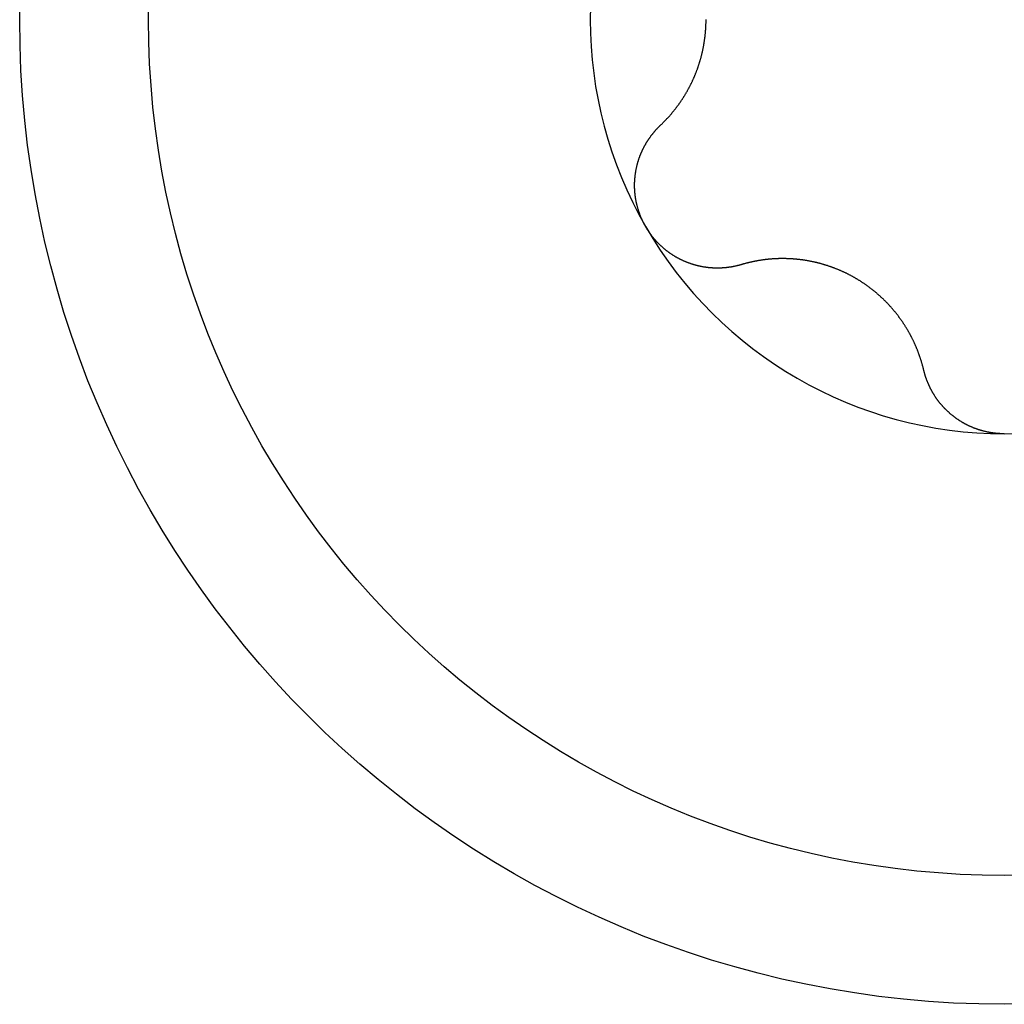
# Model space of a CAD drawing. Extents: x 1107 to 4046, y 937 to 3355.
# Tile 142 of 256: x 2128.63 to 2133.98, y 1350.33 to 1355.68. Entities that reach past the tile are written whole.
import ezdxf

# ---------------------------------------------------------------- set-up
doc = ezdxf.new("R2010")
doc.units = 0
doc.layers.add('KF_VIDA_L___C_TOP', color=7, linetype='CONTINUOUS')

# ---------------------------------------------------------------- blocks, each defined once
blk = doc.blocks.new('KF_VIDA_L___C_TOP')
at = {"layer": 'KF_VIDA_L___C_TOP'}
for points in [[(-54.8677, -61.5727, 0), (-54.8657, -61.5708, 0), (-54.8637, -61.5689, 0), (-54.8617, -61.567, 0), (-54.8598, -61.5651, 0), (-54.8578, -61.5632, 0), (-54.8558, -61.5613, 0), (-54.8539, -61.5593, 0), (-54.8519, -61.5574, 0), (-54.85, -61.5555, 0), (-54.8481, -61.5535, 0), (-54.8461, -61.5516, 0), (-54.8442, -61.5496, 0), (-54.8423, -61.5476, 0), (-54.8404, -61.5456, 0), (-54.8385, -61.5437, 0), (-54.8366, -61.5417, 0), (-54.8347, -61.5397, 0), (-54.8329, -61.5377, 0), (-54.831, -61.5357, 0), (-54.8291, -61.5337, 0), (-54.8273, -61.5316, 0), (-54.8254, -61.5296, 0), (-54.8236, -61.5276, 0), (-54.8218, -61.5256, 0), (-54.8199, -61.5235, 0), (-54.8181, -61.5215, 0), (-54.8163, -61.5194, 0), (-54.8145, -61.5174, 0), (-54.8127, -61.5153, 0), (-54.811, -61.5132, 0), (-54.8092, -61.5112, 0), (-54.8074, -61.5091, 0), (-54.8057, -61.507, 0), (-54.8039, -61.5049, 0), (-54.8022, -61.5028, 0), (-54.8004, -61.5007, 0), (-54.7987, -61.4986, 0), (-54.797, -61.4965, 0), (-54.7953, -61.4944, 0), (-54.7936, -61.4923, 0), (-54.7919, -61.4902, 0), (-54.7902, -61.488, 0), (-54.7885, -61.4859, 0), (-54.7868, -61.4838, 0), (-54.7852, -61.4816, 0), (-54.7835, -61.4795, 0), (-54.7819, -61.4773, 0), (-54.7803, -61.4752, 0), (-54.7786, -61.473, 0), (-54.777, -61.4709, 0), (-54.7754, -61.4687, 0), (-54.7738, -61.4665, 0), (-54.7722, -61.4644, 0), (-54.7706, -61.4622, 0), (-54.769, -61.46, 0), (-54.7675, -61.4578, 0), (-54.7659, -61.4557, 0), (-54.7644, -61.4535, 0), (-54.7628, -61.4513, 0), (-54.7613, -61.4491, 0), (-54.7598, -61.4469, 0), (-54.7583, -61.4447, 0), (-54.7568, -61.4425, 0), (-54.7553, -61.4403, 0), (-54.7538, -61.438, 0), (-54.7523, -61.4358, 0), (-54.7508, -61.4336, 0), (-54.7494, -61.4314, 0), (-54.7479, -61.4291, 0), (-54.7464, -61.4269, 0), (-54.745, -61.4246, 0), (-54.7435, -61.4223, 0), (-54.7421, -61.42, 0), (-54.7406, -61.4177, 0), (-54.7392, -61.4154, 0), (-54.7378, -61.4131, 0), (-54.7363, -61.4108, 0), (-54.7349, -61.4084, 0), (-54.7335, -61.4061, 0), (-54.7321, -61.4037, 0), (-54.7307, -61.4013, 0), (-54.7293, -61.3989, 0), (-54.7279, -61.3965, 0), (-54.7265, -61.3941, 0), (-54.7251, -61.3917, 0), (-54.7237, -61.3893, 0), (-54.7223, -61.3868, 0), (-54.721, -61.3844, 0), (-54.7196, -61.3819, 0), (-54.7183, -61.3795, 0), (-54.7169, -61.377, 0), (-54.7156, -61.3745, 0), (-54.7142, -61.372, 0), (-54.7129, -61.3695, 0), (-54.7116, -61.367, 0), (-54.7102, -61.3645, 0), (-54.7089, -61.362, 0), (-54.7076, -61.3594, 0), (-54.7063, -61.3569, 0), (-54.705, -61.3543, 0), (-54.7037, -61.3517, 0), (-54.7025, -61.3492, 0), (-54.7012, -61.3466, 0), (-54.6999, -61.344, 0), (-54.6987, -61.3414, 0), (-54.6974, -61.3388, 0), (-54.6962, -61.3362, 0), (-54.695, -61.3335, 0), (-54.6937, -61.3309, 0), (-54.6925, -61.3283, 0), (-54.6913, -61.3256, 0), (-54.6901, -61.323, 0), (-54.6889, -61.3203, 0), (-54.6877, -61.3176, 0), (-54.6865, -61.3149, 0), (-54.6854, -61.3123, 0), (-54.6842, -61.3096, 0), (-54.683, -61.3069, 0), (-54.6819, -61.3042, 0), (-54.6808, -61.3014, 0), (-54.6796, -61.2987, 0), (-54.6785, -61.296, 0), (-54.6774, -61.2932, 0), (-54.6763, -61.2905, 0), (-54.6752, -61.2878, 0), (-54.6741, -61.285, 0), (-54.6731, -61.2822, 0), (-54.672, -61.2795, 0), (-54.671, -61.2767, 0), (-54.6699, -61.2739, 0), (-54.6689, -61.2711, 0), (-54.6679, -61.2683, 0), (-54.6668, -61.2655, 0), (-54.6658, -61.2627, 0), (-54.6648, -61.2599, 0), (-54.6639, -61.2571, 0), (-54.6629, -61.2542, 0), (-54.6619, -61.2514, 0), (-54.661, -61.2486, 0), (-54.66, -61.2457, 0), (-54.6591, -61.2429, 0), (-54.6582, -61.24, 0), (-54.6573, -61.2372, 0), (-54.6564, -61.2343, 0), (-54.6555, -61.2314, 0), (-54.6546, -61.2285, 0), (-54.6537, -61.2257, 0), (-54.6529, -61.2228, 0), (-54.652, -61.2199, 0), (-54.6512, -61.217, 0), (-54.6504, -61.2141, 0), (-54.6496, -61.2112, 0), (-54.6488, -61.2083, 0), (-54.648, -61.2054, 0), (-54.6472, -61.2025, 0), (-54.6464, -61.1995, 0), (-54.6457, -61.1966, 0), (-54.6449, -61.1937, 0), (-54.6442, -61.1907, 0), (-54.6435, -61.1878, 0), (-54.6428, -61.1849, 0), (-54.6421, -61.1819, 0), (-54.6414, -61.179, 0), (-54.6407, -61.176, 0), (-54.64, -61.1731, 0), (-54.6394, -61.1701, 0), (-54.6387, -61.1672, 0), (-54.6381, -61.1642, 0), (-54.6375, -61.1613, 0), (-54.6369, -61.1583, 0), (-54.6363, -61.1553, 0), (-54.6357, -61.1524, 0), (-54.6351, -61.1494, 0), (-54.6346, -61.1464, 0), (-54.634, -61.1435, 0), (-54.6335, -61.1405, 0), (-54.6329, -61.1375, 0), (-54.6324, -61.1345, 0), (-54.6319, -61.1316, 0), (-54.6314, -61.1286, 0), (-54.6309, -61.1256, 0), (-54.6305, -61.1226, 0), (-54.63, -61.1196, 0), (-54.6295, -61.1167, 0), (-54.6291, -61.1137, 0), (-54.6287, -61.1107, 0), (-54.6282, -61.1077, 0), (-54.6278, -61.1047, 0), (-54.6274, -61.1018, 0), (-54.6271, -61.0988, 0), (-54.6267, -61.0958, 0), (-54.6263, -61.0928, 0), (-54.626, -61.0898, 0), (-54.6256, -61.0869, 0), (-54.6253, -61.0839, 0), (-54.625, -61.0809, 0), (-54.6247, -61.0779, 0), (-54.6244, -61.075, 0), (-54.6241, -61.072, 0), (-54.6238, -61.069, 0), (-54.6236, -61.0661, 0), (-54.6233, -61.0631, 0), (-54.6231, -61.0601, 0), (-54.6229, -61.0572, 0), (-54.6226, -61.0542, 0), (-54.6224, -61.0512, 0), (-54.6222, -61.0483, 0), (-54.6221, -61.0453, 0), (-54.6219, -61.0424, 0), (-54.6217, -61.0394, 0), (-54.6216, -61.0365, 0), (-54.6215, -61.0336, 0), (-54.6213, -61.0306, 0), (-54.6212, -61.0277, 0), (-54.6211, -61.0248, 0), (-54.621, -61.0218, 0), (-54.6209, -61.0189, 0), (-54.6209, -61.016, 0), (-54.6208, -61.0131, 0), (-54.6208, -61.0102, 0), (-54.6207, -61.0072, 0), (-54.6207, -61.0043, 0), (-54.6207, -61.0014, 0), (-54.6207, -60.9986, 0)], [(-54.9486, -62.125, 0), (-54.9498, -62.1229, 0), (-54.9509, -62.1208, 0), (-54.9521, -62.1187, 0), (-54.9533, -62.1166, 0), (-54.9544, -62.1145, 0), (-54.9556, -62.1124, 0), (-54.9567, -62.1102, 0), (-54.9578, -62.1081, 0), (-54.9589, -62.1059, 0), (-54.96, -62.1038, 0), (-54.9611, -62.1016, 0), (-54.9622, -62.0994, 0), (-54.9633, -62.0973, 0), (-54.9643, -62.0951, 0), (-54.9654, -62.0929, 0), (-54.9664, -62.0907, 0), (-54.9674, -62.0885, 0), (-54.9684, -62.0862, 0), (-54.9694, -62.084, 0), (-54.9704, -62.0818, 0), (-54.9714, -62.0795, 0), (-54.9723, -62.0773, 0), (-54.9733, -62.0751, 0), (-54.9742, -62.0728, 0), (-54.9752, -62.0705, 0), (-54.9761, -62.0683, 0), (-54.977, -62.066, 0), (-54.9779, -62.0637, 0), (-54.9787, -62.0614, 0), (-54.9796, -62.0591, 0), (-54.9805, -62.0568, 0), (-54.9813, -62.0545, 0), (-54.9822, -62.0522, 0), (-54.983, -62.0499, 0), (-54.9838, -62.0476, 0), (-54.9846, -62.0453, 0), (-54.9854, -62.0429, 0), (-54.9861, -62.0406, 0), (-54.9869, -62.0383, 0), (-54.9877, -62.0359, 0), (-54.9884, -62.0336, 0), (-54.9891, -62.0312, 0), (-54.9898, -62.0289, 0), (-54.9905, -62.0265, 0), (-54.9912, -62.0241, 0), (-54.9919, -62.0218, 0), (-54.9925, -62.0194, 0), (-54.9932, -62.017, 0), (-54.9938, -62.0146, 0), (-54.9945, -62.0122, 0), (-54.9951, -62.0099, 0), (-54.9957, -62.0075, 0), (-54.9963, -62.0051, 0), (-54.9968, -62.0027, 0), (-54.9974, -62.0003, 0), (-54.9979, -61.9979, 0), (-54.9985, -61.9955, 0), (-54.999, -61.993, 0), (-54.9995, -61.9906, 0), (-55, -61.9882, 0), (-55.0005, -61.9858, 0), (-55.0009, -61.9834, 0), (-55.0014, -61.981, 0), (-55.0018, -61.9785, 0), (-55.0023, -61.9761, 0), (-55.0027, -61.9737, 0), (-55.0031, -61.9712, 0), (-55.0035, -61.9688, 0), (-55.0039, -61.9664, 0), (-55.0042, -61.9639, 0), (-55.0046, -61.9615, 0), (-55.0049, -61.9591, 0), (-55.0052, -61.9566, 0), (-55.0055, -61.9542, 0), (-55.0058, -61.9517, 0), (-55.0061, -61.9493, 0), (-55.0064, -61.9468, 0), (-55.0066, -61.9444, 0), (-55.0069, -61.942, 0), (-55.0071, -61.9395, 0), (-55.0073, -61.9371, 0), (-55.0075, -61.9346, 0), (-55.0077, -61.9322, 0), (-55.0079, -61.9297, 0), (-55.008, -61.9273, 0), (-55.0082, -61.9248, 0), (-55.0083, -61.9224, 0), (-55.0084, -61.9199, 0), (-55.0085, -61.9175, 0), (-55.0086, -61.915, 0), (-55.0087, -61.9126, 0), (-55.0087, -61.9102, 0), (-55.0088, -61.9077, 0), (-55.0088, -61.9053, 0), (-55.0088, -61.9028, 0), (-55.0088, -61.9004, 0), (-55.0088, -61.8979, 0), (-55.0088, -61.8955, 0), (-55.0087, -61.8931, 0), (-55.0087, -61.8906, 0), (-55.0086, -61.8882, 0), (-55.0086, -61.8858, 0), (-55.0085, -61.8833, 0), (-55.0084, -61.8809, 0), (-55.0082, -61.8785, 0), (-55.0081, -61.8761, 0), (-55.008, -61.8736, 0), (-55.0078, -61.8712, 0), (-55.0077, -61.8688, 0), (-55.0075, -61.8664, 0), (-55.0073, -61.864, 0), (-55.0071, -61.8616, 0), (-55.0069, -61.8592, 0), (-55.0066, -61.8568, 0), (-55.0064, -61.8544, 0), (-55.0061, -61.852, 0), (-55.0059, -61.8496, 0), (-55.0056, -61.8472, 0), (-55.0053, -61.8448, 0), (-55.005, -61.8424, 0), (-55.0047, -61.84, 0), (-55.0043, -61.8376, 0), (-55.004, -61.8353, 0), (-55.0036, -61.8329, 0), (-55.0033, -61.8305, 0), (-55.0029, -61.8282, 0), (-55.0025, -61.8258, 0), (-55.0021, -61.8235, 0), (-55.0017, -61.8211, 0), (-55.0013, -61.8188, 0), (-55.0008, -61.8164, 0), (-55.0004, -61.8141, 0), (-54.9999, -61.8118, 0), (-54.9995, -61.8095, 0), (-54.999, -61.8071, 0), (-54.9985, -61.8048, 0), (-54.998, -61.8025, 0), (-54.9975, -61.8002, 0), (-54.997, -61.7979, 0), (-54.9964, -61.7956, 0), (-54.9959, -61.7933, 0), (-54.9953, -61.7911, 0), (-54.9948, -61.7888, 0), (-54.9942, -61.7865, 0), (-54.9936, -61.7843, 0), (-54.993, -61.782, 0), (-54.9924, -61.7797, 0), (-54.9917, -61.7775, 0), (-54.9911, -61.7753, 0), (-54.9905, -61.773, 0), (-54.9898, -61.7708, 0), (-54.9892, -61.7686, 0), (-54.9885, -61.7664, 0), (-54.9878, -61.7642, 0), (-54.9871, -61.762, 0), (-54.9864, -61.7598, 0), (-54.9857, -61.7576, 0), (-54.985, -61.7554, 0), (-54.9842, -61.7533, 0), (-54.9835, -61.7511, 0), (-54.9827, -61.749, 0), (-54.982, -61.7468, 0), (-54.9812, -61.7447, 0), (-54.9804, -61.7426, 0), (-54.9796, -61.7404, 0), (-54.9788, -61.7383, 0), (-54.978, -61.7362, 0), (-54.9772, -61.7341, 0), (-54.9763, -61.7321, 0), (-54.9755, -61.73, 0), (-54.9746, -61.7279, 0), (-54.9738, -61.7258, 0), (-54.9729, -61.7238, 0), (-54.972, -61.7217, 0), (-54.9711, -61.7197, 0), (-54.9702, -61.7176, 0), (-54.9693, -61.7156, 0), (-54.9684, -61.7135, 0), (-54.9674, -61.7115, 0), (-54.9665, -61.7094, 0), (-54.9655, -61.7074, 0), (-54.9646, -61.7054, 0), (-54.9636, -61.7033, 0), (-54.9626, -61.7013, 0), (-54.9616, -61.6993, 0), (-54.9606, -61.6973, 0), (-54.9595, -61.6953, 0), (-54.9585, -61.6933, 0), (-54.9575, -61.6913, 0), (-54.9564, -61.6893, 0), (-54.9553, -61.6873, 0), (-54.9543, -61.6853, 0), (-54.9532, -61.6833, 0), (-54.9521, -61.6814, 0), (-54.951, -61.6794, 0), (-54.9499, -61.6774, 0), (-54.9487, -61.6755, 0), (-54.9476, -61.6735, 0), (-54.9465, -61.6716, 0), (-54.9453, -61.6696, 0), (-54.9441, -61.6677, 0), (-54.943, -61.6657, 0), (-54.9418, -61.6638, 0), (-54.9406, -61.6619, 0), (-54.9394, -61.66, 0), (-54.9382, -61.6581, 0), (-54.9369, -61.6561, 0), (-54.9357, -61.6542, 0), (-54.9345, -61.6524, 0), (-54.9332, -61.6505, 0), (-54.9319, -61.6486, 0), (-54.9307, -61.6467, 0), (-54.9294, -61.6448, 0), (-54.9281, -61.643, 0), (-54.9268, -61.6411, 0), (-54.9255, -61.6393, 0), (-54.9242, -61.6374, 0), (-54.9228, -61.6356, 0), (-54.9215, -61.6337, 0), (-54.9202, -61.6319, 0), (-54.9188, -61.6301, 0), (-54.9174, -61.6283, 0), (-54.9161, -61.6265, 0), (-54.9147, -61.6247, 0), (-54.9133, -61.6229, 0), (-54.9119, -61.6211, 0), (-54.9105, -61.6193, 0), (-54.9091, -61.6176, 0), (-54.9077, -61.6158, 0), (-54.9062, -61.614, 0), (-54.9048, -61.6123, 0), (-54.9033, -61.6106, 0), (-54.9019, -61.6088, 0), (-54.9004, -61.6071, 0), (-54.8989, -61.6054, 0), (-54.8974, -61.6037, 0), (-54.8959, -61.602, 0), (-54.8944, -61.6003, 0), (-54.8929, -61.5986, 0), (-54.8914, -61.5969, 0), (-54.8899, -61.5952, 0), (-54.8884, -61.5936, 0), (-54.8868, -61.5919, 0), (-54.8853, -61.5903, 0), (-54.8837, -61.5886, 0), (-54.8821, -61.587, 0), (-54.8806, -61.5854, 0), (-54.879, -61.5838, 0), (-54.8774, -61.5822, 0), (-54.8758, -61.5806, 0), (-54.8742, -61.579, 0), (-54.8726, -61.5774, 0), (-54.871, -61.5758, 0), (-54.8693, -61.5743, 0), (-54.8677, -61.5727, 0)], [(-54.4298, -62.3311, 0), (-54.432, -62.3318, 0), (-54.4342, -62.3324, 0), (-54.4363, -62.333, 0), (-54.4385, -62.3336, 0), (-54.4407, -62.3342, 0), (-54.4429, -62.3348, 0), (-54.4451, -62.3354, 0), (-54.4472, -62.3359, 0), (-54.4494, -62.3365, 0), (-54.4516, -62.337, 0), (-54.4538, -62.3376, 0), (-54.456, -62.3381, 0), (-54.4582, -62.3386, 0), (-54.4604, -62.3391, 0), (-54.4627, -62.3396, 0), (-54.4649, -62.34, 0), (-54.4671, -62.3405, 0), (-54.4693, -62.341, 0), (-54.4715, -62.3414, 0), (-54.4737, -62.3418, 0), (-54.476, -62.3422, 0), (-54.4782, -62.3427, 0), (-54.4804, -62.3431, 0), (-54.4827, -62.3434, 0), (-54.4849, -62.3438, 0), (-54.4871, -62.3442, 0), (-54.4894, -62.3445, 0), (-54.4916, -62.3449, 0), (-54.4939, -62.3452, 0), (-54.4961, -62.3455, 0), (-54.4983, -62.3458, 0), (-54.5006, -62.3461, 0), (-54.5028, -62.3464, 0), (-54.5051, -62.3467, 0), (-54.5073, -62.3469, 0), (-54.5096, -62.3472, 0), (-54.5119, -62.3474, 0), (-54.5141, -62.3477, 0), (-54.5164, -62.3479, 0), (-54.5186, -62.3481, 0), (-54.5209, -62.3483, 0), (-54.5231, -62.3485, 0), (-54.5254, -62.3487, 0), (-54.5277, -62.3488, 0), (-54.5299, -62.349, 0), (-54.5322, -62.3491, 0), (-54.5344, -62.3492, 0), (-54.5367, -62.3494, 0), (-54.539, -62.3495, 0), (-54.5412, -62.3496, 0), (-54.5435, -62.3496, 0), (-54.5458, -62.3497, 0), (-54.548, -62.3498, 0), (-54.5503, -62.3498, 0), (-54.5525, -62.3499, 0), (-54.5548, -62.3499, 0), (-54.5571, -62.3499, 0), (-54.5593, -62.3499, 0), (-54.5616, -62.3499, 0), (-54.5639, -62.3499, 0), (-54.5661, -62.3499, 0), (-54.5684, -62.3498, 0), (-54.5706, -62.3498, 0), (-54.5729, -62.3497, 0), (-54.5751, -62.3497, 0), (-54.5774, -62.3496, 0), (-54.5797, -62.3495, 0), (-54.5819, -62.3494, 0), (-54.5842, -62.3493, 0), (-54.5864, -62.3491, 0), (-54.5887, -62.349, 0), (-54.5909, -62.3488, 0), (-54.5931, -62.3487, 0), (-54.5954, -62.3485, 0), (-54.5976, -62.3483, 0), (-54.5999, -62.3481, 0), (-54.6021, -62.3479, 0), (-54.6043, -62.3477, 0), (-54.6066, -62.3475, 0), (-54.6088, -62.3472, 0), (-54.611, -62.347, 0), (-54.6133, -62.3467, 0), (-54.6155, -62.3464, 0), (-54.6177, -62.3461, 0), (-54.6199, -62.3458, 0), (-54.6221, -62.3455, 0), (-54.6244, -62.3452, 0), (-54.6266, -62.3449, 0), (-54.6288, -62.3445, 0), (-54.631, -62.3442, 0), (-54.6333, -62.3438, 0), (-54.6355, -62.3434, 0), (-54.6377, -62.343, 0), (-54.64, -62.3426, 0), (-54.6422, -62.3422, 0), (-54.6445, -62.3417, 0), (-54.6467, -62.3413, 0), (-54.649, -62.3408, 0), (-54.6512, -62.3404, 0), (-54.6535, -62.3399, 0), (-54.6557, -62.3394, 0), (-54.6579, -62.3389, 0), (-54.6602, -62.3384, 0), (-54.6625, -62.3378, 0), (-54.6647, -62.3373, 0), (-54.667, -62.3367, 0), (-54.6692, -62.3362, 0), (-54.6715, -62.3356, 0), (-54.6737, -62.335, 0), (-54.676, -62.3344, 0), (-54.6782, -62.3337, 0), (-54.6805, -62.3331, 0), (-54.6827, -62.3325, 0), (-54.685, -62.3318, 0), (-54.6872, -62.3311, 0), (-54.6895, -62.3305, 0), (-54.6917, -62.3298, 0), (-54.694, -62.3291, 0), (-54.6962, -62.3283, 0), (-54.6985, -62.3276, 0), (-54.7007, -62.3269, 0), (-54.703, -62.3261, 0), (-54.7052, -62.3253, 0), (-54.7075, -62.3246, 0), (-54.7097, -62.3238, 0), (-54.712, -62.323, 0), (-54.7142, -62.3222, 0), (-54.7164, -62.3213, 0), (-54.7187, -62.3205, 0), (-54.7209, -62.3196, 0), (-54.7231, -62.3188, 0), (-54.7254, -62.3179, 0), (-54.7276, -62.317, 0), (-54.7298, -62.3161, 0), (-54.732, -62.3152, 0), (-54.7342, -62.3142, 0), (-54.7365, -62.3133, 0), (-54.7387, -62.3123, 0), (-54.7409, -62.3114, 0), (-54.7431, -62.3104, 0), (-54.7453, -62.3094, 0), (-54.7475, -62.3084, 0), (-54.7497, -62.3074, 0), (-54.7519, -62.3064, 0), (-54.754, -62.3053, 0), (-54.7562, -62.3043, 0), (-54.7584, -62.3032, 0), (-54.7606, -62.3021, 0), (-54.7627, -62.3011, 0), (-54.7649, -62.3, 0), (-54.7671, -62.2988, 0), (-54.7692, -62.2977, 0), (-54.7714, -62.2966, 0), (-54.7735, -62.2954, 0), (-54.7757, -62.2943, 0), (-54.7778, -62.2931, 0), (-54.7799, -62.2919, 0), (-54.782, -62.2907, 0), (-54.7842, -62.2895, 0), (-54.7863, -62.2883, 0), (-54.7884, -62.287, 0), (-54.7905, -62.2858, 0), (-54.7926, -62.2845, 0), (-54.7947, -62.2833, 0), (-54.7967, -62.282, 0), (-54.7988, -62.2807, 0), (-54.8009, -62.2794, 0), (-54.8029, -62.278, 0), (-54.805, -62.2767, 0), (-54.8071, -62.2754, 0), (-54.8091, -62.274, 0), (-54.8111, -62.2726, 0), (-54.8132, -62.2712, 0), (-54.8152, -62.2699, 0), (-54.8172, -62.2684, 0), (-54.8192, -62.267, 0), (-54.8212, -62.2656, 0), (-54.8232, -62.2642, 0), (-54.8252, -62.2627, 0), (-54.8271, -62.2612, 0), (-54.8291, -62.2598, 0), (-54.8311, -62.2583, 0), (-54.833, -62.2568, 0), (-54.835, -62.2553, 0), (-54.8369, -62.2537, 0), (-54.8388, -62.2522, 0), (-54.8408, -62.2507, 0), (-54.8427, -62.2491, 0), (-54.8446, -62.2475, 0), (-54.8465, -62.246, 0), (-54.8484, -62.2444, 0), (-54.8502, -62.2428, 0), (-54.8521, -62.2412, 0), (-54.854, -62.2396, 0), (-54.8558, -62.2379, 0), (-54.8577, -62.2363, 0), (-54.8595, -62.2347, 0), (-54.8613, -62.233, 0), (-54.8631, -62.2313, 0), (-54.8649, -62.2297, 0), (-54.8667, -62.228, 0), (-54.8685, -62.2263, 0), (-54.8703, -62.2246, 0), (-54.8721, -62.2229, 0), (-54.8739, -62.2211, 0), (-54.8756, -62.2194, 0), (-54.8774, -62.2177, 0), (-54.8791, -62.2159, 0), (-54.8808, -62.2141, 0), (-54.8825, -62.2124, 0), (-54.8842, -62.2106, 0), (-54.8859, -62.2088, 0), (-54.8876, -62.207, 0), (-54.8893, -62.2052, 0), (-54.891, -62.2034, 0), (-54.8926, -62.2016, 0), (-54.8943, -62.1998, 0), (-54.8959, -62.1979, 0), (-54.8975, -62.1961, 0), (-54.8991, -62.1942, 0), (-54.9007, -62.1924, 0), (-54.9023, -62.1905, 0), (-54.9039, -62.1886, 0), (-54.9055, -62.1867, 0), (-54.907, -62.1848, 0), (-54.9086, -62.1829, 0), (-54.9101, -62.181, 0), (-54.9117, -62.1791, 0), (-54.9132, -62.1772, 0), (-54.9147, -62.1753, 0), (-54.9162, -62.1733, 0), (-54.9177, -62.1714, 0), (-54.9191, -62.1694, 0), (-54.9206, -62.1675, 0), (-54.9221, -62.1655, 0), (-54.9235, -62.1636, 0), (-54.9249, -62.1616, 0), (-54.9263, -62.1596, 0), (-54.9277, -62.1576, 0), (-54.9291, -62.1556, 0), (-54.9305, -62.1536, 0), (-54.9319, -62.1516, 0), (-54.9332, -62.1496, 0), (-54.9346, -62.1476, 0), (-54.9359, -62.1455, 0), (-54.9372, -62.1435, 0), (-54.9385, -62.1415, 0), (-54.9398, -62.1394, 0), (-54.9411, -62.1374, 0), (-54.9424, -62.1353, 0), (-54.9437, -62.1333, 0), (-54.9449, -62.1312, 0), (-54.9461, -62.1292, 0), (-54.9473, -62.1271, 0), (-54.9486, -62.125, 0)], [(-53.4379, -62.9038, 0), (-53.4385, -62.9012, 0), (-53.4391, -62.8985, 0), (-53.4398, -62.8958, 0), (-53.4405, -62.8932, 0), (-53.4411, -62.8905, 0), (-53.4418, -62.8878, 0), (-53.4425, -62.8852, 0), (-53.4432, -62.8825, 0), (-53.4439, -62.8799, 0), (-53.4447, -62.8772, 0), (-53.4454, -62.8746, 0), (-53.4461, -62.8719, 0), (-53.4469, -62.8693, 0), (-53.4477, -62.8667, 0), (-53.4484, -62.864, 0), (-53.4492, -62.8614, 0), (-53.45, -62.8588, 0), (-53.4508, -62.8561, 0), (-53.4516, -62.8535, 0), (-53.4524, -62.8509, 0), (-53.4532, -62.8483, 0), (-53.4541, -62.8457, 0), (-53.4549, -62.8431, 0), (-53.4557, -62.8405, 0), (-53.4566, -62.8379, 0), (-53.4575, -62.8353, 0), (-53.4583, -62.8327, 0), (-53.4592, -62.8301, 0), (-53.4601, -62.8275, 0), (-53.461, -62.8249, 0), (-53.4619, -62.8224, 0), (-53.4628, -62.8198, 0), (-53.4638, -62.8172, 0), (-53.4647, -62.8147, 0), (-53.4656, -62.8121, 0), (-53.4666, -62.8096, 0), (-53.4675, -62.807, 0), (-53.4685, -62.8045, 0), (-53.4695, -62.8019, 0), (-53.4705, -62.7994, 0), (-53.4714, -62.7969, 0), (-53.4724, -62.7944, 0), (-53.4735, -62.7918, 0), (-53.4745, -62.7893, 0), (-53.4755, -62.7868, 0), (-53.4765, -62.7843, 0), (-53.4776, -62.7818, 0), (-53.4786, -62.7793, 0), (-53.4797, -62.7768, 0), (-53.4807, -62.7744, 0), (-53.4818, -62.7719, 0), (-53.4829, -62.7694, 0), (-53.4839, -62.767, 0), (-53.485, -62.7645, 0), (-53.4861, -62.762, 0), (-53.4872, -62.7596, 0), (-53.4884, -62.7572, 0), (-53.4895, -62.7547, 0), (-53.4906, -62.7523, 0), (-53.4917, -62.7499, 0), (-53.4929, -62.7474, 0), (-53.494, -62.745, 0), (-53.4952, -62.7426, 0), (-53.4964, -62.7402, 0), (-53.4975, -62.7378, 0), (-53.4987, -62.7355, 0), (-53.4999, -62.7331, 0), (-53.5011, -62.7307, 0), (-53.5023, -62.7283, 0), (-53.5035, -62.7259, 0), (-53.5048, -62.7235, 0), (-53.506, -62.7211, 0), (-53.5073, -62.7187, 0), (-53.5086, -62.7163, 0), (-53.5098, -62.7139, 0), (-53.5111, -62.7115, 0), (-53.5124, -62.7091, 0), (-53.5138, -62.7067, 0), (-53.5151, -62.7043, 0), (-53.5164, -62.7019, 0), (-53.5178, -62.6995, 0), (-53.5192, -62.6971, 0), (-53.5205, -62.6947, 0), (-53.5219, -62.6922, 0), (-53.5233, -62.6898, 0), (-53.5247, -62.6874, 0), (-53.5262, -62.685, 0), (-53.5276, -62.6826, 0), (-53.529, -62.6802, 0), (-53.5305, -62.6778, 0), (-53.532, -62.6754, 0), (-53.5334, -62.673, 0), (-53.5349, -62.6706, 0), (-53.5364, -62.6682, 0), (-53.5379, -62.6658, 0), (-53.5395, -62.6634, 0), (-53.541, -62.661, 0), (-53.5426, -62.6586, 0), (-53.5441, -62.6562, 0), (-53.5457, -62.6538, 0), (-53.5473, -62.6514, 0), (-53.5488, -62.649, 0), (-53.5504, -62.6466, 0), (-53.5521, -62.6442, 0), (-53.5537, -62.6418, 0), (-53.5553, -62.6394, 0), (-53.557, -62.637, 0), (-53.5586, -62.6346, 0), (-53.5603, -62.6323, 0), (-53.562, -62.6299, 0), (-53.5637, -62.6275, 0), (-53.5654, -62.6251, 0), (-53.5671, -62.6228, 0), (-53.5688, -62.6204, 0), (-53.5705, -62.6181, 0), (-53.5723, -62.6157, 0), (-53.574, -62.6133, 0), (-53.5758, -62.611, 0), (-53.5775, -62.6086, 0), (-53.5793, -62.6063, 0), (-53.5811, -62.604, 0), (-53.5829, -62.6016, 0), (-53.5847, -62.5993, 0), (-53.5866, -62.597, 0), (-53.5884, -62.5947, 0), (-53.5903, -62.5923, 0), (-53.5921, -62.59, 0), (-53.594, -62.5877, 0), (-53.5959, -62.5854, 0), (-53.5978, -62.5831, 0), (-53.5997, -62.5808, 0), (-53.6016, -62.5786, 0), (-53.6035, -62.5763, 0), (-53.6054, -62.574, 0), (-53.6074, -62.5717, 0), (-53.6093, -62.5695, 0), (-53.6113, -62.5672, 0), (-53.6132, -62.565, 0), (-53.6152, -62.5627, 0), (-53.6172, -62.5605, 0), (-53.6192, -62.5583, 0), (-53.6212, -62.556, 0), (-53.6232, -62.5538, 0), (-53.6253, -62.5516, 0), (-53.6273, -62.5494, 0), (-53.6294, -62.5472, 0), (-53.6314, -62.545, 0), (-53.6335, -62.5428, 0), (-53.6356, -62.5406, 0), (-53.6377, -62.5385, 0), (-53.6398, -62.5363, 0), (-53.6419, -62.5342, 0), (-53.644, -62.532, 0), (-53.6461, -62.5299, 0), (-53.6483, -62.5277, 0), (-53.6504, -62.5256, 0), (-53.6526, -62.5235, 0), (-53.6547, -62.5214, 0), (-53.6569, -62.5193, 0), (-53.6591, -62.5172, 0), (-53.6613, -62.5151, 0), (-53.6635, -62.513, 0), (-53.6657, -62.511, 0), (-53.6679, -62.5089, 0), (-53.6701, -62.5069, 0), (-53.6724, -62.5048, 0), (-53.6746, -62.5028, 0), (-53.6768, -62.5008, 0), (-53.6791, -62.4987, 0), (-53.6814, -62.4967, 0), (-53.6836, -62.4947, 0), (-53.6859, -62.4927, 0), (-53.6882, -62.4908, 0), (-53.6905, -62.4888, 0), (-53.6928, -62.4868, 0), (-53.6951, -62.4849, 0), (-53.6974, -62.4829, 0), (-53.6997, -62.481, 0), (-53.702, -62.4791, 0), (-53.7044, -62.4771, 0), (-53.7067, -62.4752, 0), (-53.709, -62.4733, 0), (-53.7114, -62.4714, 0), (-53.7137, -62.4695, 0), (-53.7161, -62.4677, 0), (-53.7185, -62.4658, 0), (-53.7208, -62.464, 0), (-53.7232, -62.4621, 0), (-53.7256, -62.4603, 0), (-53.728, -62.4585, 0), (-53.7304, -62.4566, 0), (-53.7328, -62.4548, 0), (-53.7352, -62.4531, 0), (-53.7376, -62.4513, 0), (-53.74, -62.4495, 0), (-53.7424, -62.4477, 0), (-53.7448, -62.446, 0), (-53.7473, -62.4442, 0), (-53.7497, -62.4425, 0), (-53.7521, -62.4408, 0), (-53.7546, -62.4391, 0), (-53.757, -62.4374, 0), (-53.7595, -62.4357, 0), (-53.7619, -62.434, 0), (-53.7644, -62.4324, 0), (-53.7668, -62.4307, 0), (-53.7693, -62.4291, 0), (-53.7718, -62.4274, 0), (-53.7742, -62.4258, 0), (-53.7767, -62.4242, 0), (-53.7792, -62.4226, 0), (-53.7817, -62.421, 0), (-53.7841, -62.4194, 0), (-53.7866, -62.4179, 0), (-53.7891, -62.4163, 0), (-53.7916, -62.4148, 0), (-53.7941, -62.4132, 0), (-53.7966, -62.4117, 0), (-53.7991, -62.4102, 0), (-53.8016, -62.4087, 0), (-53.8041, -62.4072, 0), (-53.8066, -62.4058, 0), (-53.8091, -62.4043, 0), (-53.8116, -62.4028, 0), (-53.8141, -62.4014, 0), (-53.8166, -62.4, 0), (-53.8192, -62.3986, 0), (-53.8217, -62.3971, 0), (-53.8243, -62.3957, 0), (-53.8268, -62.3943, 0), (-53.8294, -62.3929, 0), (-53.832, -62.3915, 0), (-53.8346, -62.3902, 0), (-53.8372, -62.3888, 0), (-53.8398, -62.3874, 0), (-53.8424, -62.3861, 0), (-53.845, -62.3847, 0), (-53.8477, -62.3834, 0), (-53.8503, -62.3821, 0), (-53.8529, -62.3808, 0), (-53.8556, -62.3795, 0), (-53.8583, -62.3781, 0), (-53.8609, -62.3769, 0), (-53.8636, -62.3756, 0), (-53.8663, -62.3743, 0), (-53.869, -62.373, 0), (-53.8717, -62.3718, 0), (-53.8744, -62.3705, 0), (-53.8771, -62.3693, 0), (-53.8798, -62.368, 0), (-53.8826, -62.3668, 0), (-53.8853, -62.3656, 0), (-53.888, -62.3644, 0), (-53.8908, -62.3632, 0), (-53.8935, -62.362, 0), (-53.8963, -62.3609, 0), (-53.8991, -62.3597, 0), (-53.9018, -62.3585, 0), (-53.9046, -62.3574, 0), (-53.9074, -62.3562, 0), (-53.9102, -62.3551, 0), (-53.913, -62.354, 0), (-53.9158, -62.3529, 0), (-53.9186, -62.3518, 0), (-53.9214, -62.3507, 0), (-53.9242, -62.3496, 0), (-53.9271, -62.3486, 0), (-53.9299, -62.3475, 0), (-53.9327, -62.3464, 0), (-53.9356, -62.3454, 0), (-53.9384, -62.3444, 0), (-53.9412, -62.3434, 0), (-53.9441, -62.3424, 0), (-53.9469, -62.3414, 0), (-53.9498, -62.3404, 0), (-53.9527, -62.3394, 0), (-53.9555, -62.3384, 0), (-53.9584, -62.3375, 0), (-53.9613, -62.3365, 0), (-53.9642, -62.3356, 0), (-53.967, -62.3347, 0), (-53.9699, -62.3338, 0), (-53.9728, -62.3329, 0), (-53.9757, -62.332, 0), (-53.9786, -62.3311, 0), (-53.9815, -62.3302, 0), (-53.9844, -62.3294, 0), (-53.9873, -62.3285, 0), (-53.9902, -62.3277, 0), (-53.9931, -62.3269, 0), (-53.996, -62.3261, 0), (-53.9989, -62.3253, 0), (-54.0018, -62.3245, 0), (-54.0048, -62.3237, 0), (-54.0077, -62.323, 0), (-54.0106, -62.3222, 0), (-54.0135, -62.3215, 0), (-54.0164, -62.3208, 0), (-54.0194, -62.32, 0), (-54.0223, -62.3193, 0), (-54.0252, -62.3186, 0), (-54.0282, -62.318, 0), (-54.0311, -62.3173, 0), (-54.034, -62.3167, 0), (-54.0369, -62.316, 0), (-54.0399, -62.3154, 0), (-54.0428, -62.3148, 0), (-54.0457, -62.3142, 0), (-54.0487, -62.3136, 0), (-54.0516, -62.313, 0), (-54.0546, -62.3124, 0), (-54.0575, -62.3119, 0), (-54.0604, -62.3113, 0), (-54.0634, -62.3108, 0), (-54.0663, -62.3103, 0), (-54.0692, -62.3097, 0), (-54.0722, -62.3092, 0), (-54.0751, -62.3088, 0), (-54.078, -62.3083, 0), (-54.081, -62.3078, 0), (-54.0839, -62.3074, 0), (-54.0868, -62.3069, 0), (-54.0897, -62.3065, 0), (-54.0927, -62.3061, 0), (-54.0956, -62.3057, 0), (-54.0985, -62.3053, 0), (-54.1014, -62.3049, 0), (-54.1044, -62.3045, 0), (-54.1073, -62.3041, 0), (-54.1102, -62.3038, 0), (-54.1131, -62.3034, 0), (-54.116, -62.3031, 0), (-54.1189, -62.3028, 0), (-54.1218, -62.3025, 0), (-54.1247, -62.3022, 0), (-54.1276, -62.3019, 0), (-54.1305, -62.3016, 0), (-54.1334, -62.3014, 0), (-54.1363, -62.3011, 0), (-54.1392, -62.3009, 0), (-54.1421, -62.3006, 0), (-54.145, -62.3004, 0), (-54.1479, -62.3002, 0), (-54.1507, -62.3, 0), (-54.1536, -62.2998, 0), (-54.1565, -62.2996, 0), (-54.1594, -62.2994, 0), (-54.1622, -62.2993, 0), (-54.1651, -62.2991, 0), (-54.1679, -62.299, 0), (-54.1708, -62.2989, 0), (-54.1736, -62.2988, 0), (-54.1765, -62.2986, 0), (-54.1793, -62.2985, 0), (-54.1821, -62.2985, 0), (-54.1849, -62.2984, 0), (-54.1878, -62.2983, 0), (-54.1906, -62.2983, 0), (-54.1934, -62.2982, 0), (-54.1962, -62.2982, 0), (-54.199, -62.2981, 0), (-54.2018, -62.2981, 0), (-54.2046, -62.2981, 0), (-54.2073, -62.2981, 0), (-54.2101, -62.2981, 0), (-54.2129, -62.2982, 0), (-54.2156, -62.2982, 0), (-54.2184, -62.2982, 0), (-54.2212, -62.2983, 0), (-54.2239, -62.2983, 0), (-54.2266, -62.2984, 0), (-54.2294, -62.2985, 0), (-54.2321, -62.2986, 0), (-54.2348, -62.2987, 0), (-54.2375, -62.2988, 0), (-54.2402, -62.2989, 0), (-54.2429, -62.299, 0), (-54.2456, -62.2992, 0), (-54.2483, -62.2993, 0), (-54.2509, -62.2995, 0), (-54.2536, -62.2996, 0), (-54.2562, -62.2998, 0), (-54.2589, -62.3, 0), (-54.2616, -62.3002, 0), (-54.2642, -62.3004, 0), (-54.2669, -62.3006, 0), (-54.2696, -62.3008, 0), (-54.2722, -62.301, 0), (-54.2749, -62.3013, 0), (-54.2776, -62.3015, 0), (-54.2802, -62.3018, 0), (-54.2829, -62.302, 0), (-54.2856, -62.3023, 0), (-54.2883, -62.3026, 0), (-54.2909, -62.3029, 0), (-54.2936, -62.3032, 0), (-54.2963, -62.3035, 0), (-54.299, -62.3038, 0), (-54.3016, -62.3041, 0), (-54.3043, -62.3045, 0), (-54.307, -62.3048, 0), (-54.3097, -62.3052, 0), (-54.3124, -62.3056, 0), (-54.3151, -62.3059, 0), (-54.3177, -62.3063, 0), (-54.3204, -62.3067, 0), (-54.3231, -62.3071, 0), (-54.3258, -62.3076, 0), (-54.3285, -62.308, 0), (-54.3312, -62.3084, 0), (-54.3338, -62.3089, 0), (-54.3365, -62.3093, 0), (-54.3392, -62.3098, 0), (-54.3419, -62.3102, 0), (-54.3446, -62.3107, 0), (-54.3473, -62.3112, 0), (-54.3499, -62.3117, 0), (-54.3526, -62.3122, 0), (-54.3553, -62.3127, 0), (-54.358, -62.3133, 0), (-54.3607, -62.3138, 0), (-54.3633, -62.3144, 0), (-54.366, -62.3149, 0), (-54.3687, -62.3155, 0), (-54.3714, -62.3161, 0), (-54.3741, -62.3166, 0), (-54.3767, -62.3172, 0), (-54.3794, -62.3178, 0), (-54.3821, -62.3185, 0), (-54.3847, -62.3191, 0), (-54.3874, -62.3197, 0), (-54.3901, -62.3204, 0), (-54.3927, -62.321, 0), (-54.3954, -62.3217, 0), (-54.3981, -62.3223, 0), (-54.4007, -62.323, 0), (-54.4034, -62.3237, 0), (-54.406, -62.3244, 0), (-54.4087, -62.3251, 0), (-54.4113, -62.3258, 0), (-54.414, -62.3266, 0), (-54.4166, -62.3273, 0), (-54.4193, -62.328, 0), (-54.4219, -62.3288, 0), (-54.4246, -62.3296, 0), (-54.4272, -62.3303, 0), (-54.4298, -62.3311, 0)], [(-53, -63.25, 0), (-53.0024, -63.25, 0), (-53.0048, -63.25, 0), (-53.0072, -63.2499, 0), (-53.0096, -63.2499, 0), (-53.012, -63.2498, 0), (-53.0145, -63.2498, 0), (-53.0169, -63.2497, 0), (-53.0193, -63.2496, 0), (-53.0217, -63.2495, 0), (-53.0241, -63.2493, 0), (-53.0265, -63.2492, 0), (-53.029, -63.249, 0), (-53.0314, -63.2489, 0), (-53.0338, -63.2487, 0), (-53.0362, -63.2485, 0), (-53.0386, -63.2483, 0), (-53.0411, -63.2481, 0), (-53.0435, -63.2478, 0), (-53.0459, -63.2476, 0), (-53.0483, -63.2473, 0), (-53.0508, -63.247, 0), (-53.0532, -63.2467, 0), (-53.0556, -63.2464, 0), (-53.058, -63.2461, 0), (-53.0605, -63.2458, 0), (-53.0629, -63.2455, 0), (-53.0653, -63.2451, 0), (-53.0677, -63.2447, 0), (-53.0702, -63.2444, 0), (-53.0726, -63.244, 0), (-53.075, -63.2436, 0), (-53.0774, -63.2431, 0), (-53.0798, -63.2427, 0), (-53.0822, -63.2423, 0), (-53.0847, -63.2418, 0), (-53.0871, -63.2413, 0), (-53.0895, -63.2408, 0), (-53.0919, -63.2403, 0), (-53.0943, -63.2398, 0), (-53.0967, -63.2393, 0), (-53.0991, -63.2388, 0), (-53.1015, -63.2382, 0), (-53.1039, -63.2377, 0), (-53.1063, -63.2371, 0), (-53.1087, -63.2365, 0), (-53.1111, -63.2359, 0), (-53.1135, -63.2353, 0), (-53.1158, -63.2347, 0), (-53.1182, -63.234, 0), (-53.1206, -63.2334, 0), (-53.123, -63.2327, 0), (-53.1253, -63.232, 0), (-53.1277, -63.2313, 0), (-53.1301, -63.2306, 0), (-53.1324, -63.2299, 0), (-53.1348, -63.2292, 0), (-53.1371, -63.2285, 0), (-53.1395, -63.2277, 0), (-53.1418, -63.2269, 0), (-53.1442, -63.2262, 0), (-53.1465, -63.2254, 0), (-53.1488, -63.2246, 0), (-53.1512, -63.2237, 0), (-53.1535, -63.2229, 0), (-53.1558, -63.2221, 0), (-53.1581, -63.2212, 0), (-53.1604, -63.2204, 0), (-53.1627, -63.2195, 0), (-53.165, -63.2186, 0), (-53.1673, -63.2177, 0), (-53.1696, -63.2168, 0), (-53.1719, -63.2158, 0), (-53.1742, -63.2149, 0), (-53.1764, -63.2139, 0), (-53.1787, -63.213, 0), (-53.1809, -63.212, 0), (-53.1832, -63.211, 0), (-53.1854, -63.21, 0), (-53.1877, -63.209, 0), (-53.1899, -63.208, 0), (-53.1921, -63.2069, 0), (-53.1944, -63.2059, 0), (-53.1966, -63.2048, 0), (-53.1988, -63.2037, 0), (-53.201, -63.2026, 0), (-53.2032, -63.2015, 0), (-53.2053, -63.2004, 0), (-53.2075, -63.1993, 0), (-53.2097, -63.1982, 0), (-53.2118, -63.197, 0), (-53.214, -63.1958, 0), (-53.2161, -63.1947, 0), (-53.2183, -63.1935, 0), (-53.2204, -63.1923, 0), (-53.2225, -63.1911, 0), (-53.2247, -63.1899, 0), (-53.2268, -63.1886, 0), (-53.2289, -63.1874, 0), (-53.231, -63.1862, 0), (-53.233, -63.1849, 0), (-53.2351, -63.1836, 0), (-53.2372, -63.1823, 0), (-53.2392, -63.181, 0), (-53.2413, -63.1797, 0), (-53.2433, -63.1784, 0), (-53.2454, -63.1771, 0), (-53.2474, -63.1758, 0), (-53.2494, -63.1744, 0), (-53.2514, -63.1731, 0), (-53.2534, -63.1717, 0), (-53.2554, -63.1703, 0), (-53.2574, -63.169, 0), (-53.2594, -63.1676, 0), (-53.2613, -63.1662, 0), (-53.2633, -63.1648, 0), (-53.2652, -63.1633, 0), (-53.2672, -63.1619, 0), (-53.2691, -63.1605, 0), (-53.271, -63.159, 0), (-53.273, -63.1576, 0), (-53.2749, -63.1561, 0), (-53.2767, -63.1546, 0), (-53.2786, -63.1531, 0), (-53.2805, -63.1517, 0), (-53.2824, -63.1502, 0), (-53.2842, -63.1487, 0), (-53.2861, -63.1471, 0), (-53.2879, -63.1456, 0), (-53.2897, -63.1441, 0), (-53.2916, -63.1426, 0), (-53.2934, -63.141, 0), (-53.2952, -63.1395, 0), (-53.297, -63.1379, 0), (-53.2987, -63.1363, 0), (-53.3005, -63.1347, 0), (-53.3023, -63.1332, 0), (-53.304, -63.1316, 0), (-53.3057, -63.13, 0), (-53.3075, -63.1284, 0), (-53.3092, -63.1268, 0), (-53.3109, -63.1252, 0), (-53.3126, -63.1235, 0), (-53.3143, -63.1219, 0), (-53.3159, -63.1203, 0), (-53.3176, -63.1186, 0), (-53.3193, -63.117, 0), (-53.3209, -63.1153, 0), (-53.3225, -63.1137, 0), (-53.3242, -63.112, 0), (-53.3258, -63.1103, 0), (-53.3274, -63.1086, 0), (-53.329, -63.107, 0), (-53.3305, -63.1053, 0), (-53.3321, -63.1036, 0), (-53.3336, -63.1019, 0), (-53.3352, -63.1002, 0), (-53.3367, -63.0985, 0), (-53.3382, -63.0967, 0), (-53.3397, -63.095, 0), (-53.3412, -63.0933, 0), (-53.3427, -63.0916, 0), (-53.3442, -63.0898, 0), (-53.3457, -63.0881, 0), (-53.3471, -63.0864, 0), (-53.3486, -63.0846, 0), (-53.35, -63.0829, 0), (-53.3514, -63.0811, 0), (-53.3528, -63.0793, 0), (-53.3542, -63.0776, 0), (-53.3556, -63.0758, 0), (-53.3569, -63.074, 0), (-53.3583, -63.0723, 0), (-53.3596, -63.0705, 0), (-53.361, -63.0687, 0), (-53.3623, -63.0669, 0), (-53.3636, -63.0651, 0), (-53.365, -63.0632, 0), (-53.3663, -63.0614, 0), (-53.3676, -63.0596, 0), (-53.3689, -63.0577, 0), (-53.3701, -63.0559, 0), (-53.3714, -63.054, 0), (-53.3727, -63.0522, 0), (-53.3739, -63.0503, 0), (-53.3752, -63.0484, 0), (-53.3764, -63.0465, 0), (-53.3776, -63.0447, 0), (-53.3789, -63.0428, 0), (-53.3801, -63.0409, 0), (-53.3813, -63.0389, 0), (-53.3825, -63.037, 0), (-53.3836, -63.0351, 0), (-53.3848, -63.0332, 0), (-53.386, -63.0312, 0), (-53.3871, -63.0293, 0), (-53.3883, -63.0273, 0), (-53.3894, -63.0254, 0), (-53.3905, -63.0234, 0), (-53.3916, -63.0215, 0), (-53.3927, -63.0195, 0), (-53.3938, -63.0175, 0), (-53.3949, -63.0155, 0), (-53.396, -63.0135, 0), (-53.3971, -63.0115, 0), (-53.3981, -63.0095, 0), (-53.3992, -63.0075, 0), (-53.4002, -63.0055, 0), (-53.4013, -63.0035, 0), (-53.4023, -63.0015, 0), (-53.4033, -62.9994, 0), (-53.4043, -62.9974, 0), (-53.4053, -62.9954, 0), (-53.4062, -62.9933, 0), (-53.4072, -62.9913, 0), (-53.4082, -62.9892, 0), (-53.4091, -62.9872, 0), (-53.4101, -62.9851, 0), (-53.411, -62.983, 0), (-53.4119, -62.9809, 0), (-53.4128, -62.9789, 0), (-53.4137, -62.9768, 0), (-53.4146, -62.9747, 0), (-53.4155, -62.9726, 0), (-53.4163, -62.9705, 0), (-53.4172, -62.9684, 0), (-53.4181, -62.9663, 0), (-53.4189, -62.9642, 0), (-53.4197, -62.9621, 0), (-53.4205, -62.96, 0), (-53.4213, -62.9579, 0), (-53.4221, -62.9557, 0), (-53.4229, -62.9536, 0), (-53.4237, -62.9515, 0), (-53.4244, -62.9493, 0), (-53.4252, -62.9472, 0), (-53.4259, -62.9451, 0), (-53.4267, -62.9429, 0), (-53.4274, -62.9408, 0), (-53.4281, -62.9386, 0), (-53.4288, -62.9365, 0), (-53.4295, -62.9343, 0), (-53.4301, -62.9322, 0), (-53.4308, -62.93, 0), (-53.4314, -62.9278, 0), (-53.4321, -62.9257, 0), (-53.4327, -62.9235, 0), (-53.4333, -62.9213, 0), (-53.4339, -62.9191, 0), (-53.4345, -62.917, 0), (-53.4351, -62.9148, 0), (-53.4357, -62.9126, 0), (-53.4362, -62.9104, 0), (-53.4368, -62.9082, 0), (-53.4373, -62.906, 0), (-53.4379, -62.9038, 0)]]:
    blk.add_polyline3d(points, dxfattribs=at)
for radius in [5.35, 4.65]:
    blk.add_circle((-53, -61), radius, dxfattribs=at)
for start, end in [(150, 210), (210, 270), (270, 330)]:
    blk.add_arc((-53, -61), 2.25, start, end, dxfattribs=at)

msp = doc.modelspace()

# ---------------------------------------------------------------- block references
at = {"layer": 'KF_VIDA_L___C_TOP'}
msp.add_blockref('KF_VIDA_L___C_TOP', (2186.9791, 1416.6769), dxfattribs=at)

doc.saveas('drawing.dxf')
